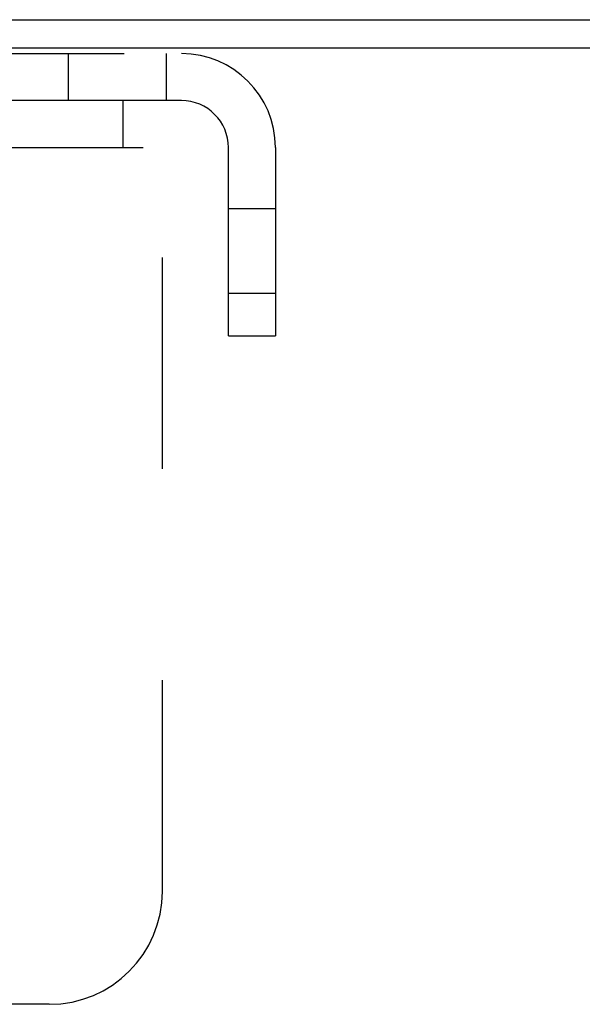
# Model space of a CAD drawing. Header units: inches. Extents: x 0 to 85, y 0 to 55.
# Tile 32 of 55: x 50.8 to 52.1, y 33.4 to 35.6. Entities that reach past the tile are written whole.
import ezdxf

# ---------------------------------------------------------------- set-up
doc = ezdxf.new("R2010")
doc.units = ezdxf.units.IN
doc.header["$LTSCALE"] = 4.675
doc.header["$MEASUREMENT"] = 0
doc.linetypes.add('HIDDEN', pattern=[0.2, 0.1, -0.1])
doc.layers.get('0').update_dxf_attribs({"linetype": 'CONTINUOUS'})
doc.layers.add('DEFAULT_2', color=8, linetype='HIDDEN')

msp = doc.modelspace()

# ---------------------------------------------------------------- linework, layer by layer
at = {"color": 3, "linetype": 'Continuous'}
for p, q in [((44.162762, 35.553227), (53.640762, 35.553227)), ((53.614762, 35.490227), (44.162762, 35.490227))]:
    msp.add_line(p, q, dxfattribs=at)
at = {"layer": 'DEFAULT_2', "color": 8, "linetype": 'HIDDEN'}
for p, q in [((46.840762, 35.478227), (51.174762, 35.478227)), ((50.924762, 35.478227), (50.924762, 35.374227)), ((51.140762, 35.478227), (51.140762, 35.374227)), ((51.174762, 35.374227), (46.840762, 35.374227)), ((51.045462, 35.374227), (51.045462, 35.270227)), ((51.132762, 33.624227), (51.132762, 35.374227)), ((46.882762, 35.270227), (51.132762, 35.270227)), ((51.278762, 34.853227), (51.278762, 35.270227)), ((51.382762, 35.270227), (51.382762, 34.853227)), ((51.382762, 35.134477), (51.278762, 35.134477)), ((51.382762, 34.946977), (51.278762, 34.946977)), ((51.278762, 34.853227), (51.382762, 34.853227)), ((50.882762, 33.374227), (47.132762, 33.374227))]:
    msp.add_line(p, q, dxfattribs=at)
for centre, radius, start, end in [((51.174762, 35.270227), 0.208, 0, 90), ((51.174762, 35.270227), 0.104, 0, 90), ((50.882762, 33.624227), 0.25, 270, 360)]:
    msp.add_arc(centre, radius, start, end, dxfattribs=at)

doc.saveas('drawing.dxf')
